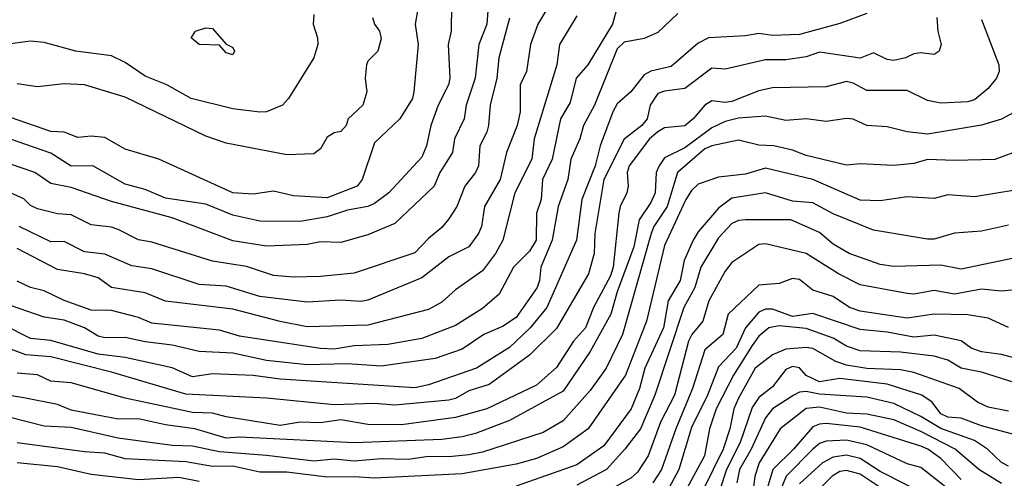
# Model space of a CAD drawing. Header units: metres. Extents: x -51132 to -49532, y -231222 to -229437.
# Tile 26 of 256: x -50933 to -50860, y -231104 to -231070. Entities that reach past the tile are written whole.
import ezdxf

# ---------------------------------------------------------------- set-up
doc = ezdxf.new("R2010")
doc.units = ezdxf.units.M
for name, color, linetype in [('CONTOUR_HALF', 8, 'Continuous'), ('CONTOUR_INDEX', 1, 'Continuous'), ('CONTOUR_INTER', 3, 'Continuous')]:
    doc.layers.add(name, color=color, linetype=linetype)

msp = doc.modelspace()

# ---------------------------------------------------------------- linework, layer by layer
at = {"layer": 'CONTOUR_HALF'}
for points, elevation in [([(-50898.612, -231068.759), (-50898.739, -231070.759), (-50899.351, -231072.259), (-50899.624, -231074.759), (-50900.276, -231076.759), (-50900.434, -231077.759), (-50901.15, -231079.259), (-50901.309, -231080.259), (-50902.225, -231081.759), (-50902.649, -231082.759), (-50905.58, -231085.537), (-50907.58, -231086.37), (-50909.58, -231086.941), (-50911.08, -231086.897), (-50912.08, -231087.095), (-50915.08, -231087.2), (-50917.58, -231086.819), (-50922.08, -231085.108), (-50926.58, -231083.906), (-50929.58, -231082.848), (-50931.08, -231082.571), (-50932.267, -231081.759), (-50934.08, -231081.128)], 57.5), ([(-50903.902, -231069.759), (-50904.059, -231070.759), (-50903.838, -231072.259), (-50904.166, -231075.759), (-50904.274, -231076.259), (-50905.21, -231077.759), (-50907.08, -231079.553), (-50907.984, -231082.259), (-50908.375, -231082.759), (-50910.58, -231083.629), (-50913.08, -231083.48), (-50914.58, -231083.13), (-50916.08, -231083.342), (-50917.58, -231083.26), (-50923.08, -231080.751), (-50925.58, -231080.012), (-50927.08, -231079.158), (-50928.08, -231079.057), (-50929.08, -231079.15), (-50930.08, -231078.759), (-50931.08, -231078.703), (-50934.08, -231077.681)], 58.5), ([(-50889.08, -231069.488), (-50889.432, -231070.759), (-50891.266, -231073.759), (-50892.139, -231074.759), (-50892.58, -231076.557), (-50893.3, -231077.759), (-50893.91, -231080.759), (-50894.632, -231082.259), (-50894.732, -231083.759), (-50895.063, -231084.759), (-50895.089, -231086.759), (-50895.58, -231087.58), (-50896.785, -231088.759), (-50897.832, -231090.759), (-50899.08, -231091.829), (-50901.08, -231093.098), (-50903.58, -231094.062), (-50906.08, -231094.504), (-50908.58, -231094.607), (-50910.08, -231094.847), (-50911.08, -231094.797), (-50917.08, -231093.875), (-50918.58, -231093.431), (-50923.58, -231092.925), (-50924.58, -231092.504), (-50926.58, -231091.966), (-50928.08, -231091.954), (-50930.08, -231091.244), (-50931.58, -231090.507), (-50932.58, -231090.263), (-50933.58, -231089.792)], 55.5), ([(-50894.089, -231069.259), (-50894.976, -231070.759), (-50895.52, -231072.259), (-50895.809, -231074.259), (-50896.272, -231075.259), (-50896.288, -231077.259), (-50896.509, -231078.259), (-50897.292, -231080.259), (-50897.758, -231082.259), (-50898.92, -231084.259), (-50899.15, -231085.759), (-50899.374, -231086.259), (-50900.08, -231087.245), (-50901.58, -231088.001), (-50903.58, -231089.559), (-50907.58, -231091.213), (-50908.08, -231091.316), (-50909.58, -231091.198), (-50912.08, -231091.361), (-50915.58, -231090.948), (-50918.08, -231090.165), (-50920.08, -231090.041), (-50923.58, -231088.897), (-50925.08, -231088.67), (-50927.08, -231087.803), (-50928.58, -231087.625), (-50930.08, -231086.873), (-50931.08, -231086.879), (-50933.417, -231085.759)], 56.5), ([(-50870.58, -231069.963), (-50872.58, -231070.702), (-50875.58, -231071.525), (-50877.58, -231071.599), (-50878.58, -231071.455), (-50879.58, -231071.628), (-50882.316, -231071.759), (-50883.08, -231072.161), (-50885.08, -231073.893), (-50886.58, -231074.23), (-50887.08, -231074.512), (-50888.08, -231075.767), (-50889.08, -231076.666), (-50889.413, -231077.259), (-50890.348, -231079.759), (-50890.723, -231081.259), (-50891.699, -231083.759), (-50892.094, -231086.759), (-50894.294, -231091.759), (-50895.55, -231093.259), (-50897.08, -231094.722), (-50899.514, -231096.259), (-50903.08, -231097.492), (-50904.08, -231097.718), (-50914.08, -231097.075), (-50916.08, -231096.79), (-50919.08, -231096.676), (-50920.58, -231096.893), (-50922.08, -231096.236), (-50925.58, -231095.469), (-50927.58, -231095.21), (-50931.08, -231094.207), (-50932.58, -231094.054), (-50934.58, -231093.041)], 54.5), ([(-50911.58, -231070.043), (-50911.636, -231070.759), (-50911.296, -231071.759), (-50911.276, -231072.259), (-50911.591, -231073.259), (-50913.449, -231076.259), (-50913.912, -231076.759), (-50915.08, -231077.24), (-50915.58, -231077.284), (-50917.58, -231077.034), (-50920.663, -231076.259), (-50922.478, -231075.259), (-50924.08, -231074.609), (-50925.58, -231073.602), (-50926.58, -231073.091), (-50929.238, -231072.759), (-50931.58, -231072.119), (-50932.58, -231072.018), (-50934.08, -231072.213)], 59.5), ([(-50862.08, -231070.408), (-50860.791, -231073.759), (-50860.767, -231074.259), (-50860.965, -231074.759), (-50861.58, -231075.515), (-50862.58, -231076.349), (-50863.08, -231076.515), (-50865.08, -231076.619), (-50866.08, -231076.404), (-50867.58, -231075.661), (-50870.58, -231075.669), (-50871.58, -231075.113), (-50872.08, -231075.01), (-50873.58, -231075.388), (-50877.58, -231075.48), (-50878.58, -231075.682), (-50880.58, -231076.483), (-50881.08, -231076.56), (-50882.08, -231076.444), (-50882.58, -231076.759), (-50883.443, -231077.759), (-50884.08, -231078.28), (-50885.58, -231078.435), (-50886.08, -231078.731), (-50886.681, -231079.259), (-50888.208, -231081.259), (-50888.358, -231081.759), (-50888.275, -231082.759), (-50888.362, -231083.259), (-50888.865, -231084.259), (-50888.971, -231084.759), (-50889.374, -231088.759), (-50889.58, -231089.398), (-50890.837, -231091.759), (-50891.429, -231093.259), (-50892.322, -231094.259), (-50893.58, -231096.19), (-50895.08, -231097.515), (-50898.757, -231099.259), (-50901.08, -231099.916), (-50905.08, -231100.443), (-50907.58, -231100.422), (-50909.58, -231100.085), (-50911.08, -231100.303), (-50912.58, -231100.26), (-50914.08, -231100.5), (-50918.08, -231099.851), (-50919.08, -231099.58), (-50920.58, -231099.525), (-50925.58, -231098.485), (-50929.58, -231097.337), (-50931.08, -231097.223), (-50932.08, -231096.741), (-50933.58, -231096.611)], 53.5), ([(-50859.08, -231080.03), (-50861.08, -231080.786), (-50864.08, -231080.869), (-50866.08, -231080.782), (-50867.08, -231081.073), (-50868.58, -231081.239), (-50871.08, -231081.099), (-50872.08, -231081.191), (-50875.08, -231080.497), (-50876.08, -231080.088), (-50877.463, -231079.759), (-50878.58, -231079.732), (-50880.08, -231079.362), (-50882.08, -231079.781), (-50882.58, -231079.994), (-50884.602, -231081.759), (-50885.38, -231084.259), (-50886.38, -231085.759), (-50886.558, -231086.259), (-50888.693, -231093.759), (-50889.902, -231096.259), (-50891.08, -231097.909), (-50893.08, -231100.143), (-50894.58, -231101.023), (-50899.08, -231102.473), (-50900.08, -231102.669), (-50901.58, -231102.828), (-50903.08, -231102.793), (-50904.58, -231103.02), (-50906.58, -231102.961), (-50908.58, -231103.146), (-50910.08, -231102.994), (-50911.58, -231103.156), (-50915.08, -231102.712), (-50918.58, -231102.455), (-50920.58, -231102.022), (-50922.08, -231101.986), (-50926.08, -231101.444), (-50929.58, -231100.64), (-50931.58, -231100.548), (-50935.58, -231099.532)], 52.5), ([(-50860.08, -231085.64), (-50862.08, -231086.087), (-50864.08, -231086.255), (-50865.58, -231086.676), (-50866.08, -231086.679), (-50870.08, -231086.026), (-50873.08, -231084.816), (-50874.58, -231084.001), (-50876.08, -231083.875), (-50878.08, -231083.257), (-50880.58, -231083.64), (-50881.58, -231084.382), (-50883.08, -231086.137), (-50883.462, -231086.759), (-50884.126, -231088.259), (-50884.418, -231089.759), (-50885.294, -231091.259), (-50885.659, -231093.259), (-50887.031, -231096.259), (-50887.422, -231097.759), (-50888.056, -231099.259), (-50890.08, -231101.998), (-50892.08, -231103.404), (-50896.58, -231104.985)], 51.5), ([(-50859.08, -231090.399), (-50860.58, -231090.544), (-50862.08, -231090.395), (-50864.08, -231090.759), (-50865.58, -231090.504), (-50867.08, -231090.758), (-50867.58, -231090.718), (-50871.08, -231090.07), (-50872.684, -231089.259), (-50875.08, -231087.742), (-50878.08, -231087.042), (-50878.58, -231087.082), (-50880.58, -231088.414), (-50881.08, -231089.064), (-50882.292, -231091.259), (-50882.738, -231092.759), (-50883.553, -231093.759), (-50883.793, -231094.259), (-50884.836, -231098.259), (-50885.882, -231100.259), (-50886.779, -231102.759), (-50887.58, -231103.965), (-50888.08, -231104.393), (-50890.58, -231105.788)], 50.5), ([(-50859.58, -231095.52), (-50860.58, -231095.246), (-50862.08, -231095.048), (-50862.845, -231094.759), (-50863.58, -231094.215), (-50865.58, -231093.804), (-50867.08, -231093.951), (-50869.08, -231093.57), (-50871.08, -231093.384), (-50874.58, -231092.197), (-50876.08, -231092.42), (-50877.58, -231091.865), (-50878.08, -231091.879), (-50878.58, -231092.106), (-50879.58, -231093.259), (-50880.259, -231094.759), (-50881.58, -231096.162), (-50882.396, -231098.259), (-50883.58, -231100.66), (-50884.508, -231103.759), (-50885.858, -231106.259)], 49.5), ([(-50860.08, -231099.449), (-50861.58, -231099.138), (-50862.372, -231098.759), (-50863.739, -231097.759), (-50867.08, -231096.579), (-50868.08, -231096.365), (-50870.58, -231096.278), (-50872.08, -231096.02), (-50872.862, -231095.759), (-50874.58, -231094.794), (-50875.08, -231094.71), (-50876.58, -231094.849), (-50877.575, -231095.259), (-50878.844, -231096.259), (-50880.08, -231098.483), (-50880.425, -231099.259), (-50880.732, -231100.759), (-50881.216, -231102.259), (-50882.716, -231105.259)], 48.5), ([(-50860.08, -231103.513), (-50860.58, -231103.237), (-50861.633, -231102.259), (-50862.58, -231101.616), (-50865.08, -231100.733), (-50866.58, -231099.83), (-50868.58, -231098.857), (-50870.58, -231098.393), (-50874.08, -231098.189), (-50875.08, -231097.978), (-50875.58, -231098.038), (-50875.995, -231098.259), (-50877.58, -231099.273), (-50878.08, -231099.921), (-50879.155, -231102.259), (-50880.012, -231103.759), (-50880.209, -231104.759)], 47.5), ([(-50863.58, -231104.509), (-50865.08, -231102.947), (-50866.046, -231102.259), (-50866.58, -231102.025), (-50871.08, -231100.612), (-50873.58, -231100.363), (-50874.08, -231100.39), (-50874.58, -231100.591), (-50876.005, -231102.259), (-50877.556, -231103.759), (-50878.427, -231106.759)], 46.5), ([(-50865.58, -231105.948), (-50869.58, -231103.899), (-50871.08, -231102.944), (-50872.08, -231102.704), (-50873.08, -231102.847), (-50873.872, -231103.259), (-50875.58, -231104.828)], 45.5), ([(-50920.08, -231104.644), (-50921.58, -231104.354), (-50924.58, -231104.527), (-50928.08, -231104.121), (-50930.58, -231103.553), (-50933.58, -231103.279)], 51.5)]:
    msp.add_lwpolyline(points, dxfattribs=dict(at, elevation=elevation))
at = {"layer": 'CONTOUR_INDEX'}
for points, elevation in [([(-50884.58, -231069.969), (-50886.08, -231071.367), (-50887.08, -231071.813), (-50888.58, -231072.08), (-50889.08, -231072.568), (-50890.78, -231076.759), (-50891.58, -231078.259), (-50891.855, -231079.259), (-50892.525, -231080.759), (-50892.745, -231082.259), (-50893.458, -231084.259), (-50893.899, -231086.759), (-50894.738, -231088.759), (-50894.84, -231089.759), (-50895.013, -231090.259), (-50896.58, -231092.507), (-50897.58, -231093.153), (-50898.985, -231093.759), (-50900.58, -231094.835), (-50902.58, -231095.529), (-50906.58, -231096.103), (-50909.08, -231095.925), (-50912.08, -231096), (-50915.08, -231095.677), (-50917.58, -231095.137), (-50920.08, -231095.02), (-50922.08, -231094.554), (-50924.08, -231094.309), (-50925.58, -231093.973), (-50927.08, -231094.007), (-50927.58, -231093.87), (-50928.58, -231093.25), (-50930.08, -231092.701), (-50931.58, -231092.461), (-50934.08, -231091.596)], 55), ([(-50920.357, -231071.259), (-50919.58, -231071.013), (-50919.08, -231071.085), (-50918.08, -231072.238), (-50917.58, -231072.481), (-50917.46, -231072.759), (-50917.58, -231073.034), (-50918.08, -231072.868), (-50918.58, -231072.314), (-50920.089, -231072.259), (-50920.672, -231071.759), (-50920.357, -231071.259)], 60), ([(-50860.08, -231093.243), (-50861.58, -231092.545), (-50863.08, -231092.29), (-50865.58, -231092.238), (-50867.58, -231092.554), (-50871.08, -231092.026), (-50871.866, -231091.759), (-50873.08, -231090.935), (-50874.58, -231090.476), (-50875.58, -231089.685), (-50876.08, -231089.609), (-50877.08, -231089.986), (-50878.58, -231090.093), (-50880.853, -231092.259), (-50881.256, -231093.759), (-50882.58, -231094.894), (-50883.509, -231097.759), (-50884.746, -231100.759), (-50885.791, -231103.759), (-50886.448, -231104.759)], 50), ([(-50869.58, -231105.091), (-50871.08, -231104.113), (-50872.08, -231103.826), (-50872.58, -231103.913), (-50873.148, -231104.259), (-50874.657, -231105.759)], 45)]:
    msp.add_lwpolyline(points, dxfattribs=dict(at, elevation=elevation))
at = {"layer": 'CONTOUR_INTER'}
for points, elevation in [([(-50901.37, -231069.259), (-50901.399, -231071.259), (-50901.619, -231072.259), (-50901.484, -231074.759), (-50901.598, -231075.259), (-50902.353, -231076.759), (-50902.913, -231078.259), (-50903.215, -231079.759), (-50903.58, -231080.607), (-50906.012, -231083.259), (-50907.08, -231084.056), (-50907.58, -231084.256), (-50909.08, -231084.546), (-50910.58, -231085.038), (-50912.58, -231085.377), (-50915.58, -231085.344), (-50917.58, -231084.915), (-50919.58, -231084.096), (-50922.58, -231083.65), (-50924.08, -231083.017), (-50925.58, -231082.616), (-50927.965, -231081.259), (-50929.58, -231081.27), (-50931.08, -231080.304), (-50934.08, -231079.282)], 58), ([(-50865.397, -231070.259), (-50865.314, -231071.259), (-50865.056, -231072.259), (-50865.21, -231072.759), (-50865.58, -231073.011), (-50866.58, -231072.886), (-50867.08, -231072.948), (-50867.712, -231073.259), (-50868.58, -231073.449), (-50869.08, -231073.365), (-50870.08, -231072.878), (-50871.08, -231073.272), (-50874.08, -231072.834), (-50875.08, -231073.168), (-50876.58, -231073.397), (-50878.08, -231073.384), (-50881.08, -231074.095), (-50882.08, -231074.022), (-50884.08, -231075.524), (-50885.58, -231075.716), (-50886.08, -231075.901), (-50886.64, -231076.759), (-50886.86, -231077.759), (-50887.252, -231078.259), (-50888.58, -231079.276), (-50890.087, -231082.259), (-50890.741, -231086.259), (-50890.798, -231087.759), (-50891.205, -231089.259), (-50893.58, -231093.305), (-50895.58, -231095.29), (-50898.58, -231097.465), (-50900.08, -231097.934), (-50901.08, -231098.495), (-50901.58, -231098.612), (-50905.58, -231098.992), (-50907.08, -231098.869), (-50910.08, -231098.977), (-50915.08, -231098.473), (-50921.08, -231098.176), (-50926.58, -231096.542), (-50931.08, -231095.413), (-50932.942, -231095.259), (-50934.58, -231094.634)], 54), ([(-50897.08, -231070.318), (-50897.866, -231073.259), (-50898.006, -231074.759), (-50898.505, -231076.759), (-50898.619, -231078.259), (-50898.742, -231078.759), (-50899.269, -231079.759), (-50899.379, -231081.259), (-50899.594, -231081.759), (-50900.383, -231082.759), (-50900.98, -231084.259), (-50901.58, -231085.193), (-50902.08, -231085.819), (-50903.08, -231086.645), (-50904.08, -231087.706), (-50908.58, -231089.216), (-50911.08, -231089.457), (-50913.08, -231089.505), (-50914.58, -231089.375), (-50916.58, -231088.72), (-50919.08, -231088.315), (-50923.58, -231086.915), (-50924.58, -231086.74), (-50926.08, -231085.963), (-50926.58, -231085.787), (-50928.08, -231085.62), (-50929.58, -231084.884), (-50930.58, -231084.799), (-50932.08, -231084.448), (-50932.58, -231084.181), (-50933.08, -231083.707), (-50934.08, -231083.254)], 57), ([(-50892.08, -231070.138), (-50893.366, -231072.259), (-50893.559, -231073.759), (-50895.237, -231079.259), (-50895.427, -231080.759), (-50896.68, -231083.259), (-50897.575, -231086.759), (-50898.097, -231087.759), (-50899.08, -231089.027), (-50901.08, -231090.446), (-50902.08, -231091.346), (-50903.08, -231091.893), (-50907.58, -231093.058), (-50912.08, -231093.178), (-50914.08, -231092.802), (-50917.58, -231091.873), (-50922.58, -231091.284), (-50924.08, -231090.657), (-50926.58, -231090.266), (-50927.58, -231089.566), (-50928.58, -231089.257), (-50930.58, -231088.939), (-50933.58, -231087.39)], 56), ([(-50907.222, -231070.259), (-50907.087, -231070.759), (-50906.699, -231071.259), (-50906.58, -231071.823), (-50906.822, -231072.759), (-50907.58, -231073.499), (-50907.68, -231073.759), (-50907.771, -231074.759), (-50907.643, -231075.759), (-50907.941, -231076.759), (-50909.035, -231077.759), (-50909.187, -231078.259), (-50909.58, -231078.704), (-50910.08, -231078.799), (-50910.58, -231079.117), (-50911.08, -231079.995), (-50911.58, -231080.353), (-50913.58, -231080.429), (-50918.08, -231079.579), (-50919.58, -231079.059), (-50925.58, -231076.166), (-50928.58, -231075.246), (-50930.08, -231075.165), (-50932.08, -231075.399), (-50933.58, -231075.183)], 59), ([(-50859.08, -231076.983), (-50860.58, -231077.789), (-50862.08, -231078.248), (-50866.08, -231078.904), (-50867.58, -231078.722), (-50869.08, -231078.351), (-50870.58, -231078.262), (-50871.58, -231077.783), (-50872.08, -231077.743), (-50873.58, -231077.976), (-50875.08, -231077.761), (-50876.58, -231077.884), (-50878.08, -231077.577), (-50880.08, -231077.71), (-50881.08, -231077.973), (-50882.08, -231078.424), (-50884.08, -231079.924), (-50885.58, -231080.668), (-50885.985, -231081.259), (-50886.192, -231081.759), (-50886.279, -231083.259), (-50886.58, -231083.968), (-50887.461, -231085.259), (-50887.851, -231087.259), (-50889.08, -231090.6), (-50889.554, -231092.259), (-50891.08, -231095.008), (-50893.08, -231097.955), (-50897.08, -231100.139), (-50899.58, -231101.088), (-50900.58, -231101.337), (-50902.08, -231101.541), (-50908.58, -231101.783), (-50917.08, -231101.361), (-50918.08, -231101.442), (-50920.404, -231100.759), (-50922.58, -231100.456), (-50924.58, -231100.001), (-50926.08, -231100.04), (-50929.58, -231099.366), (-50930.58, -231098.954), (-50933.08, -231098.45), (-50935.08, -231098.129)], 53), ([(-50859.58, -231083.051), (-50862.58, -231083.553), (-50864.58, -231083.408), (-50865.58, -231083.679), (-50867.58, -231083.541), (-50869.58, -231083.857), (-50871.08, -231083.789), (-50874.58, -231082.259), (-50878.08, -231081.426), (-50879.58, -231081.881), (-50881.58, -231082.094), (-50883.08, -231082.602), (-50883.58, -231083.087), (-50883.995, -231083.759), (-50885.58, -231087.165), (-50886.905, -231092.759), (-50888.477, -231096.759), (-50891.25, -231100.759), (-50893.08, -231102.092), (-50895.08, -231102.953), (-50896.58, -231103.374), (-50900.58, -231104.084), (-50907.08, -231104.408), (-50908.58, -231104.295), (-50910.58, -231104.339), (-50913.58, -231103.967), (-50915.58, -231103.954), (-50917.58, -231103.515), (-50919.08, -231103.541), (-50921.08, -231103.204), (-50925.58, -231102.975), (-50927.08, -231102.54), (-50928.58, -231102.445), (-50933.58, -231101.779)], 52), ([(-50859.08, -231087.964), (-50863.58, -231088.919), (-50865.08, -231088.605), (-50868.58, -231088.714), (-50869.58, -231088.565), (-50871.893, -231087.759), (-50873.08, -231087.054), (-50874.08, -231086.187), (-50876.199, -231085.259), (-50879.58, -231085.246), (-50880.08, -231085.299), (-50880.58, -231085.529), (-50881.58, -231086.595), (-50882.896, -231088.759), (-50883.321, -231090.259), (-50884.154, -231091.759), (-50886.291, -231098.259), (-50887.369, -231100.759), (-50888.518, -231102.259), (-50889.883, -231103.759), (-50892.08, -231104.926)], 51), ([(-50859.58, -231097.335), (-50862.08, -231096.539), (-50863.58, -231096.261), (-50864.58, -231095.667), (-50865.58, -231095.355), (-50868.08, -231095.054), (-50871.08, -231094.973), (-50872.08, -231094.609), (-50873.08, -231094.017), (-50875.08, -231093.309), (-50877.08, -231093.11), (-50877.848, -231093.259), (-50878.58, -231093.871), (-50879.08, -231094.567), (-50880.459, -231096.759), (-50881.754, -231099.259), (-50882.241, -231100.759), (-50882.617, -231102.759), (-50884.251, -231105.759)], 49), ([(-50859.58, -231101.185), (-50862.08, -231100.53), (-50863.58, -231099.946), (-50864.58, -231099.877), (-50865.08, -231099.647), (-50865.736, -231098.759), (-50866.493, -231098.259), (-50869.08, -231097.433), (-50872.58, -231097.021), (-50874.08, -231097.272), (-50875.08, -231096.793), (-50875.58, -231096.231), (-50876.08, -231096.127), (-50876.58, -231096.348), (-50877.58, -231097.638), (-50878.58, -231098.414), (-50879.08, -231099.168), (-50879.967, -231101.759), (-50880.988, -231103.759), (-50881.465, -231105.259)], 48), ([(-50860.58, -231104.8), (-50862.275, -231103.759), (-50864.014, -231102.259), (-50866.58, -231100.945), (-50868.58, -231100.087), (-50870.58, -231099.671), (-50872.08, -231099.577), (-50874.08, -231099.138), (-50875.08, -231099.234), (-50877.007, -231100.759), (-50878.563, -231103.259), (-50878.889, -231104.259), (-50879.137, -231106.259)], 47), ([(-50863.08, -231106.346), (-50866.58, -231103.623), (-50867.58, -231103.335), (-50870.58, -231101.942), (-50872.08, -231101.599), (-50873.58, -231101.654), (-50874.08, -231101.832), (-50874.58, -231102.242), (-50876.555, -231104.259), (-50879.012, -231110.259)], 46)]:
    msp.add_lwpolyline(points, dxfattribs=dict(at, elevation=elevation))

doc.saveas('drawing.dxf')
